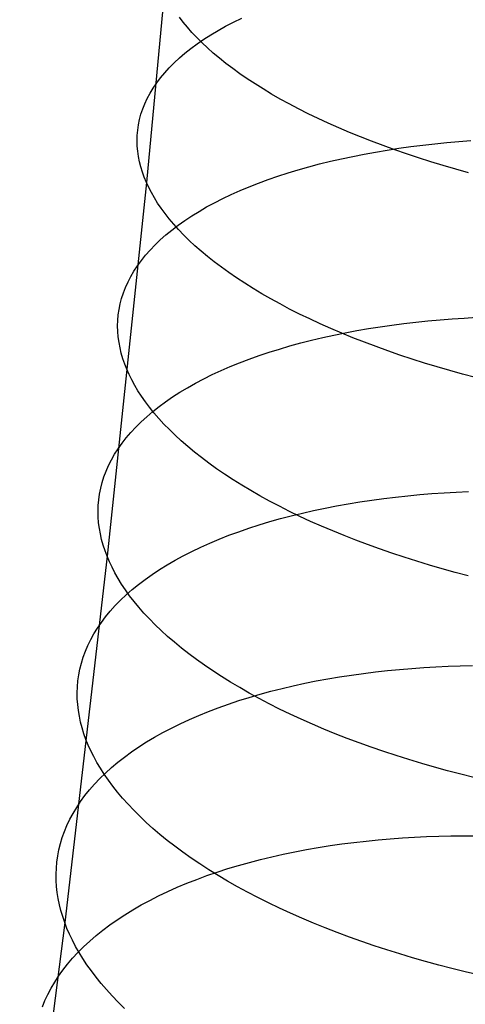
# Model space of a CAD drawing. Extents: x -37 to 483, y -973 to -253.
# Tile 103 of 197: x 400 to 411, y -882 to -859. Entities that reach past the tile are written whole.
import ezdxf

# ---------------------------------------------------------------- set-up
doc = ezdxf.new("R2010")
doc.units = 0
doc.layers.add('PREDEFINITO', color=7, linetype='CONTINUOUS')

msp = doc.modelspace()

# ---------------------------------------------------------------- linework, layer by layer
at = {"layer": 'PREDEFINITO'}
for p, q in [((403.951, -853.703, 82.488), (403.107, -862.605, 85.301)), ((403.971, -858.855, 82.456), (403.88, -858.736, 82.697)), ((405.147, -858.855, 93.563), (405.339, -858.761, 93.801)), ((404.069, -858.974, 82.216), (403.971, -858.855, 82.456)), ((404.175, -859.094, 81.976), (404.069, -858.974, 82.216)), ((404.784, -859.051, 93.077), (404.962, -858.952, 93.322)), ((404.962, -858.952, 93.322), (405.147, -858.855, 93.563)), ((404.289, -859.214, 81.736), (404.175, -859.094, 81.976)), ((404.41, -859.335, 81.498), (404.289, -859.214, 81.736)), ((404.451, -859.256, 92.577), (404.614, -859.153, 92.828)), ((404.614, -859.153, 92.828), (404.784, -859.051, 93.077)), ((404.011, -859.581, 91.805), (404.15, -859.471, 92.065)), ((404.15, -859.471, 92.065), (404.297, -859.363, 92.322)), ((404.297, -859.363, 92.322), (404.451, -859.256, 92.577)), ((404.538, -859.456, 81.26), (404.41, -859.335, 81.498)), ((404.674, -859.577, 81.024), (404.538, -859.456, 81.26)), ((403.757, -859.807, 91.28), (403.88, -859.693, 91.543)), ((403.88, -859.693, 91.543), (404.011, -859.581, 91.805)), ((404.818, -859.699, 80.79), (404.674, -859.577, 81.024)), ((404.97, -859.82, 80.557), (404.818, -859.699, 80.79)), ((403.536, -860.039, 90.748), (403.642, -859.922, 91.014)), ((403.642, -859.922, 91.014), (403.757, -859.807, 91.28)), ((405.129, -859.94, 80.327), (404.97, -859.82, 80.557)), ((403.348, -860.276, 90.212), (403.438, -860.157, 90.481)), ((403.438, -860.157, 90.481), (403.536, -860.039, 90.748)), ((405.296, -860.061, 80.099), (405.129, -859.94, 80.327)), ((405.47, -860.181, 79.873), (405.296, -860.061, 80.099)), ((403.193, -860.518, 89.675), (403.266, -860.396, 89.944)), ((403.266, -860.396, 89.944), (403.348, -860.276, 90.212)), ((405.652, -860.3, 79.651), (405.47, -860.181, 79.873)), ((405.842, -860.419, 79.432), (405.652, -860.3, 79.651)), ((403.127, -860.64, 89.406), (403.193, -860.518, 89.675)), ((406.038, -860.537, 79.216), (405.842, -860.419, 79.432)), ((406.242, -860.654, 79.003), (406.038, -860.537, 79.216)), ((403.021, -860.886, 88.87), (403.07, -860.763, 89.138)), ((403.07, -860.763, 89.138), (403.127, -860.64, 89.406)), ((406.454, -860.77, 78.795), (406.242, -860.654, 79.003)), ((406.672, -860.884, 78.591), (406.454, -860.77, 78.795)), ((402.946, -861.134, 88.337), (402.98, -861.01, 88.603)), ((402.98, -861.01, 88.603), (403.021, -860.886, 88.87)), ((406.897, -860.998, 78.391), (406.672, -860.884, 78.591)), ((407.129, -861.109, 78.196), (406.897, -860.998, 78.391)), ((402.903, -861.382, 87.809), (402.921, -861.258, 88.072)), ((402.921, -861.258, 88.072), (402.946, -861.134, 88.337)), ((407.367, -861.22, 78.006), (407.129, -861.109, 78.196)), ((407.612, -861.328, 77.82), (407.367, -861.22, 78.006)), ((402.889, -861.631, 87.288), (402.892, -861.507, 87.547)), ((402.892, -861.507, 87.547), (402.903, -861.382, 87.809)), ((407.862, -861.435, 77.641), (407.612, -861.328, 77.82)), ((408.119, -861.54, 77.466), (407.862, -861.435, 77.641)), ((408.381, -861.642, 77.298), (408.119, -861.54, 77.466)), ((402.893, -861.755, 87.03), (402.889, -861.631, 87.288)), ((402.904, -861.878, 86.775), (402.893, -861.755, 87.03)), ((408.649, -861.743, 77.135), (408.381, -861.642, 77.298)), ((408.922, -861.841, 76.978), (408.649, -861.743, 77.135)), ((409.022, -861.807, 98.521), (409.299, -861.769, 98.657)), ((409.299, -861.769, 98.657), (409.577, -861.734, 98.787)), ((409.577, -861.734, 98.787), (409.858, -861.702, 98.91)), ((409.858, -861.702, 98.91), (410.14, -861.674, 99.027)), ((410.14, -861.674, 99.027), (410.422, -861.649, 99.138)), ((410.422, -861.649, 99.138), (410.706, -861.627, 99.242)), ((402.921, -862.001, 86.522), (402.904, -861.878, 86.775)), ((402.946, -862.123, 86.272), (402.921, -862.001, 86.522)), ((407.676, -862.052, 97.745), (407.939, -861.996, 97.913)), ((407.939, -861.996, 97.913), (408.205, -861.944, 98.074)), ((408.205, -861.944, 98.074), (408.475, -861.895, 98.23)), ((408.475, -861.895, 98.23), (408.747, -861.849, 98.379)), ((408.747, -861.849, 98.379), (409.022, -861.807, 98.521)), ((409.2, -861.937, 76.828), (408.922, -861.841, 76.978)), ((409.482, -862.03, 76.684), (409.2, -861.937, 76.828)), ((402.977, -862.245, 86.025), (402.946, -862.123, 86.272)), ((406.665, -862.309, 97.014), (406.911, -862.24, 97.206)), ((406.911, -862.24, 97.206), (407.162, -862.174, 97.391)), ((407.162, -862.174, 97.391), (407.417, -862.111, 97.571)), ((407.417, -862.111, 97.571), (407.676, -862.052, 97.745)), ((409.769, -862.121, 76.546), (409.482, -862.03, 76.684)), ((410.059, -862.209, 76.415), (409.769, -862.121, 76.546)), ((410.354, -862.295, 76.291), (410.059, -862.209, 76.415)), ((403.014, -862.366, 85.78), (402.977, -862.245, 86.025)), ((403.057, -862.486, 85.539), (403.014, -862.366, 85.78)), ((405.958, -862.538, 96.406), (406.188, -862.459, 96.614)), ((406.188, -862.459, 96.614), (406.424, -862.382, 96.817)), ((406.424, -862.382, 96.817), (406.665, -862.309, 97.014)), ((410.651, -862.378, 76.174), (410.354, -862.295, 76.291)), ((403.107, -862.605, 85.301), (402.186, -871.356, 88.392)), ((403.107, -862.605, 85.301), (403.057, -862.486, 85.539)), ((403.162, -862.724, 85.064), (403.107, -862.605, 85.301)), ((405.514, -862.707, 95.975), (405.733, -862.621, 96.193)), ((405.733, -862.621, 96.193), (405.958, -862.538, 96.406)), ((403.224, -862.845, 84.827), (403.162, -862.724, 85.064)), ((403.294, -862.966, 84.588), (403.224, -862.845, 84.827)), ((404.896, -862.983, 95.292), (405.095, -862.888, 95.524)), ((405.095, -862.888, 95.524), (405.301, -862.796, 95.752)), ((405.301, -862.796, 95.752), (405.514, -862.707, 95.975)), ((403.37, -863.088, 84.35), (403.294, -862.966, 84.588)), ((403.453, -863.212, 84.111), (403.37, -863.088, 84.35)), ((404.518, -863.181, 94.816), (404.704, -863.081, 95.056)), ((404.704, -863.081, 95.056), (404.896, -862.983, 95.292)), ((403.544, -863.335, 83.872), (403.453, -863.212, 84.111)), ((403.642, -863.46, 83.633), (403.544, -863.335, 83.872)), ((404.006, -863.498, 94.075), (404.169, -863.39, 94.325)), ((404.169, -863.39, 94.325), (404.34, -863.284, 94.572)), ((404.34, -863.284, 94.572), (404.518, -863.181, 94.816)), ((403.747, -863.585, 83.394), (403.642, -863.46, 83.633)), ((403.704, -863.721, 93.566), (403.851, -863.608, 93.822)), ((403.86, -863.711, 83.157), (403.747, -863.585, 83.394)), ((403.851, -863.608, 93.822), (404.006, -863.498, 94.075)), ((403.433, -863.952, 93.048), (403.564, -863.835, 93.308)), ((403.564, -863.835, 93.308), (403.704, -863.721, 93.566)), ((403.981, -863.837, 82.92), (403.86, -863.711, 83.157)), ((404.109, -863.963, 82.684), (403.981, -863.837, 82.92)), ((403.195, -864.19, 92.522), (403.31, -864.07, 92.786)), ((403.31, -864.07, 92.786), (403.433, -863.952, 93.048)), ((404.245, -864.089, 82.45), (404.109, -863.963, 82.684)), ((402.989, -864.434, 91.992), (403.088, -864.311, 92.257)), ((403.088, -864.311, 92.257), (403.195, -864.19, 92.522)), ((404.388, -864.215, 82.217), (404.245, -864.089, 82.45)), ((404.539, -864.342, 81.986), (404.388, -864.215, 82.217)), ((402.899, -864.558, 91.725), (402.989, -864.434, 91.992)), ((404.698, -864.468, 81.757), (404.539, -864.342, 81.986)), ((404.864, -864.593, 81.531), (404.698, -864.468, 81.757)), ((402.743, -864.809, 91.191), (402.817, -864.683, 91.458)), ((402.817, -864.683, 91.458), (402.899, -864.558, 91.725)), ((405.038, -864.718, 81.307), (404.864, -864.593, 81.531)), ((405.22, -864.843, 81.086), (405.038, -864.718, 81.307)), ((402.619, -865.064, 90.657), (402.677, -864.936, 90.924)), ((402.677, -864.936, 90.924), (402.743, -864.809, 91.191)), ((405.409, -864.967, 80.868), (405.22, -864.843, 81.086)), ((405.605, -865.09, 80.654), (405.409, -864.967, 80.868)), ((402.528, -865.321, 90.126), (402.57, -865.192, 90.391)), ((402.57, -865.192, 90.391), (402.619, -865.064, 90.657)), ((405.809, -865.212, 80.443), (405.605, -865.09, 80.654)), ((406.019, -865.333, 80.237), (405.809, -865.212, 80.443)), ((402.468, -865.579, 89.598), (402.494, -865.45, 89.861)), ((402.494, -865.45, 89.861), (402.528, -865.321, 90.126)), ((406.237, -865.452, 80.034), (406.019, -865.333, 80.237)), ((406.462, -865.57, 79.836), (406.237, -865.452, 80.034)), ((402.449, -865.709, 89.337), (402.468, -865.579, 89.598)), ((406.693, -865.687, 79.642), (406.462, -865.57, 79.836)), ((406.931, -865.802, 79.453), (406.693, -865.687, 79.642)), ((402.434, -865.967, 88.819), (402.438, -865.838, 89.077)), ((402.438, -865.838, 89.077), (402.449, -865.709, 89.337)), ((407.175, -865.915, 79.27), (406.931, -865.802, 79.453)), ((407.426, -866.026, 79.091), (407.175, -865.915, 79.27)), ((408.858, -865.945, 100.132), (409.137, -865.909, 100.262)), ((409.137, -865.909, 100.262), (409.418, -865.876, 100.385)), ((409.418, -865.876, 100.385), (409.7, -865.847, 100.501)), ((409.7, -865.847, 100.501), (409.983, -865.821, 100.611)), ((409.983, -865.821, 100.611), (410.266, -865.799, 100.715)), ((410.266, -865.799, 100.715), (410.551, -865.78, 100.813)), ((410.551, -865.78, 100.813), (410.835, -865.764, 100.904)), ((402.438, -866.096, 88.564), (402.434, -865.967, 88.819)), ((402.448, -866.224, 88.31), (402.438, -866.096, 88.564)), ((407.682, -866.135, 78.918), (407.426, -866.026, 79.091)), ((407.498, -866.181, 99.391), (407.764, -866.126, 99.552)), ((407.944, -866.242, 78.751), (407.682, -866.135, 78.918)), ((407.764, -866.126, 99.552), (408.034, -866.076, 99.706)), ((408.034, -866.076, 99.706), (408.306, -866.029, 99.855)), ((408.306, -866.029, 99.855), (408.581, -865.985, 99.997)), ((408.581, -865.985, 99.997), (408.858, -865.945, 100.132)), ((402.466, -866.352, 88.059), (402.448, -866.224, 88.31)), ((402.49, -866.479, 87.811), (402.466, -866.352, 88.059)), ((406.469, -866.434, 98.687), (406.72, -866.365, 98.872)), ((406.72, -866.365, 98.872), (406.975, -866.3, 99.051)), ((406.975, -866.3, 99.051), (407.235, -866.238, 99.224)), ((407.235, -866.238, 99.224), (407.498, -866.181, 99.391)), ((408.211, -866.347, 78.59), (407.944, -866.242, 78.751)), ((408.484, -866.45, 78.435), (408.211, -866.347, 78.59)), ((402.52, -866.606, 87.565), (402.49, -866.479, 87.811)), ((402.557, -866.732, 87.323), (402.52, -866.606, 87.565)), ((405.745, -866.661, 98.098), (405.981, -866.582, 98.3)), ((405.981, -866.582, 98.3), (406.222, -866.506, 98.496)), ((406.222, -866.506, 98.496), (406.469, -866.434, 98.687)), ((408.761, -866.55, 78.285), (408.484, -866.45, 78.435)), ((409.043, -866.647, 78.143), (408.761, -866.55, 78.285)), ((402.6, -866.857, 87.083), (402.557, -866.732, 87.323)), ((405.069, -866.919, 97.462), (405.289, -866.829, 97.679)), ((405.289, -866.829, 97.679), (405.514, -866.743, 97.891)), ((405.514, -866.743, 97.891), (405.745, -866.661, 98.098)), ((409.329, -866.742, 78.006), (409.043, -866.647, 78.143)), ((409.62, -866.834, 77.877), (409.329, -866.742, 78.006)), ((409.914, -866.923, 77.754), (409.62, -866.834, 77.877)), ((402.648, -866.981, 86.847), (402.6, -866.857, 87.083)), ((402.703, -867.105, 86.612), (402.648, -866.981, 86.847)), ((404.65, -867.106, 97.013), (404.856, -867.011, 97.24)), ((404.856, -867.011, 97.24), (405.069, -866.919, 97.462)), ((410.211, -867.01, 77.638), (409.914, -866.923, 77.754)), ((410.512, -867.093, 77.528), (410.211, -867.01, 77.638)), ((402.765, -867.23, 86.376), (402.703, -867.105, 86.612)), ((402.834, -867.356, 86.139), (402.765, -867.23, 86.376)), ((404.071, -867.411, 96.309), (404.257, -867.307, 96.548)), ((404.257, -867.307, 96.548), (404.45, -867.205, 96.783)), ((404.45, -867.205, 96.783), (404.65, -867.106, 97.013)), ((410.815, -867.173, 77.426), (410.512, -867.093, 77.528)), ((402.91, -867.483, 85.902), (402.834, -867.356, 86.139)), ((402.993, -867.611, 85.665), (402.91, -867.483, 85.902)), ((403.722, -867.628, 95.821), (403.893, -867.518, 96.067)), ((403.893, -867.518, 96.067), (404.071, -867.411, 96.309)), ((403.083, -867.74, 85.428), (402.993, -867.611, 85.665)), ((403.18, -867.87, 85.191), (403.083, -867.74, 85.428)), ((403.403, -867.854, 95.321), (403.558, -867.74, 95.573)), ((403.558, -867.74, 95.573), (403.722, -867.628, 95.821)), ((403.115, -868.09, 94.81), (403.255, -867.971, 95.067)), ((403.285, -868, 84.954), (403.18, -867.87, 85.191)), ((403.255, -867.971, 95.067), (403.403, -867.854, 95.321)), ((403.397, -868.131, 84.718), (403.285, -868, 84.954)), ((402.859, -868.334, 94.291), (402.983, -868.211, 94.552)), ((402.983, -868.211, 94.552), (403.115, -868.09, 94.81)), ((403.517, -868.262, 84.483), (403.397, -868.131, 84.718)), ((402.636, -868.584, 93.766), (402.744, -868.458, 94.029)), ((402.744, -868.458, 94.029), (402.859, -868.334, 94.291)), ((403.645, -868.393, 84.249), (403.517, -868.262, 84.483)), ((403.78, -868.524, 84.016), (403.645, -868.393, 84.249)), ((402.537, -868.712, 93.502), (402.636, -868.584, 93.766)), ((403.923, -868.656, 83.786), (403.78, -868.524, 84.016)), ((404.074, -868.787, 83.556), (403.923, -868.656, 83.786)), ((402.364, -868.97, 92.972), (402.446, -868.84, 93.237)), ((402.446, -868.84, 93.237), (402.537, -868.712, 93.502)), ((404.232, -868.918, 83.329), (404.074, -868.787, 83.556)), ((404.398, -869.049, 83.105), (404.232, -868.918, 83.329)), ((402.223, -869.233, 92.441), (402.289, -869.101, 92.706)), ((402.289, -869.101, 92.706), (402.364, -868.97, 92.972)), ((404.571, -869.179, 82.883), (404.398, -869.049, 83.105)), ((402.114, -869.499, 91.912), (402.165, -869.366, 92.176)), ((402.165, -869.366, 92.176), (402.223, -869.233, 92.441)), ((404.752, -869.309, 82.664), (404.571, -869.179, 82.883)), ((404.94, -869.438, 82.448), (404.752, -869.309, 82.664)), ((402.072, -869.633, 91.648), (402.114, -869.499, 91.912)), ((405.136, -869.565, 82.235), (404.94, -869.438, 82.448)), ((405.339, -869.692, 82.026), (405.136, -869.565, 82.235)), ((402.011, -869.901, 91.124), (402.038, -869.767, 91.386)), ((402.038, -869.767, 91.386), (402.072, -869.633, 91.648)), ((405.549, -869.818, 81.821), (405.339, -869.692, 82.026)), ((405.767, -869.942, 81.62), (405.549, -869.818, 81.821)), ((410.361, -869.854, 102.502), (410.646, -869.841, 102.587)), ((401.98, -870.17, 90.607), (401.992, -870.035, 90.865)), ((401.992, -870.035, 90.865), (402.011, -869.901, 91.124)), ((405.991, -870.065, 81.424), (405.767, -869.942, 81.62)), ((406.222, -870.187, 81.232), (405.991, -870.065, 81.424)), ((408.107, -870.082, 101.597), (408.384, -870.041, 101.732)), ((408.384, -870.041, 101.732), (408.664, -870.004, 101.861)), ((408.664, -870.004, 101.861), (408.944, -869.97, 101.984)), ((408.944, -869.97, 101.984), (409.226, -869.94, 102.1)), ((409.226, -869.94, 102.1), (409.509, -869.913, 102.21)), ((409.509, -869.913, 102.21), (409.793, -869.89, 102.313)), ((409.793, -869.89, 102.313), (410.077, -869.87, 102.411)), ((410.077, -869.87, 102.411), (410.361, -869.854, 102.502)), ((401.976, -870.304, 90.35), (401.98, -870.17, 90.607)), ((401.979, -870.437, 90.096), (401.976, -870.304, 90.35)), ((406.459, -870.306, 81.045), (406.222, -870.187, 81.232)), ((406.703, -870.424, 80.863), (406.459, -870.306, 81.045)), ((406.76, -870.345, 100.828), (407.023, -870.285, 100.994)), ((407.023, -870.285, 100.994), (407.29, -870.228, 101.154)), ((407.29, -870.228, 101.154), (407.56, -870.176, 101.308)), ((407.56, -870.176, 101.308), (407.832, -870.127, 101.456)), ((407.832, -870.127, 101.456), (408.107, -870.082, 101.597)), ((401.989, -870.571, 89.845), (401.979, -870.437, 90.096)), ((405.994, -870.547, 100.293), (406.245, -870.476, 100.477)), ((406.245, -870.476, 100.477), (406.5, -870.408, 100.655)), ((406.5, -870.408, 100.655), (406.76, -870.345, 100.828)), ((406.953, -870.54, 80.686), (406.703, -870.424, 80.863)), ((407.209, -870.653, 80.515), (406.953, -870.54, 80.686)), ((402.006, -870.704, 89.596), (401.989, -870.571, 89.845)), ((402.029, -870.836, 89.349), (402.006, -870.704, 89.596)), ((405.269, -870.782, 99.708), (405.505, -870.7, 99.908)), ((405.505, -870.7, 99.908), (405.747, -870.621, 100.104)), ((405.747, -870.621, 100.104), (405.994, -870.547, 100.293)), ((407.47, -870.765, 80.349), (407.209, -870.653, 80.515)), ((407.737, -870.874, 80.189), (407.47, -870.765, 80.349)), ((402.059, -870.967, 89.105), (402.029, -870.836, 89.349)), ((402.095, -871.098, 88.864), (402.059, -870.967, 89.105)), ((404.593, -871.048, 99.075), (404.812, -870.956, 99.291)), ((404.812, -870.956, 99.291), (405.037, -870.867, 99.502)), ((405.037, -870.867, 99.502), (405.269, -870.782, 99.708)), ((408.009, -870.981, 80.035), (407.737, -870.874, 80.189)), ((408.286, -871.085, 79.888), (408.009, -870.981, 80.035)), ((402.138, -871.228, 88.626), (402.095, -871.098, 88.864)), ((402.186, -871.356, 88.392), (402.138, -871.228, 88.626)), ((404.172, -871.243, 98.629), (404.379, -871.144, 98.854)), ((404.379, -871.144, 98.854), (404.593, -871.048, 99.075)), ((408.567, -871.186, 79.746), (408.286, -871.085, 79.888)), ((408.853, -871.285, 79.611), (408.567, -871.186, 79.746)), ((402.186, -871.356, 88.392), (401.195, -879.93, 91.74)), ((402.241, -871.485, 88.158), (402.186, -871.356, 88.392)), ((403.593, -871.558, 97.929), (403.779, -871.45, 98.167)), ((403.779, -871.45, 98.167), (403.972, -871.345, 98.4)), ((403.972, -871.345, 98.4), (404.172, -871.243, 98.629)), ((409.143, -871.381, 79.483), (408.853, -871.285, 79.611)), ((409.437, -871.473, 79.361), (409.143, -871.381, 79.483)), ((402.302, -871.615, 87.924), (402.241, -871.485, 88.158)), ((402.37, -871.746, 87.689), (402.302, -871.615, 87.924)), ((403.242, -871.782, 97.444), (403.414, -871.669, 97.689)), ((403.414, -871.669, 97.689), (403.593, -871.558, 97.929)), ((409.734, -871.563, 79.246), (409.437, -871.473, 79.361)), ((410.034, -871.65, 79.138), (409.734, -871.563, 79.246)), ((410.337, -871.734, 79.037), (410.034, -871.65, 79.138)), ((402.445, -871.878, 87.454), (402.37, -871.746, 87.689)), ((402.528, -872.011, 87.218), (402.445, -871.878, 87.454)), ((402.922, -872.017, 96.947), (403.079, -871.898, 97.197)), ((403.079, -871.898, 97.197), (403.242, -871.782, 97.444)), ((410.642, -871.814, 78.943), (410.337, -871.734, 79.037)), ((402.617, -872.145, 86.983), (402.528, -872.011, 87.218)), ((402.714, -872.28, 86.748), (402.617, -872.145, 86.983)), ((402.634, -872.261, 96.44), (402.774, -872.138, 96.694)), ((402.774, -872.138, 96.694), (402.922, -872.017, 96.947)), ((402.501, -872.386, 96.183), (402.634, -872.261, 96.44)), ((402.819, -872.415, 86.513), (402.714, -872.28, 86.748)), ((402.261, -872.642, 95.664), (402.377, -872.513, 95.924)), ((402.377, -872.513, 95.924), (402.501, -872.386, 96.183)), ((402.931, -872.551, 86.279), (402.819, -872.415, 86.513)), ((403.05, -872.687, 86.045), (402.931, -872.551, 86.279)), ((402.054, -872.904, 95.14), (402.153, -872.772, 95.402)), ((402.153, -872.772, 95.402), (402.261, -872.642, 95.664)), ((403.177, -872.823, 85.813), (403.05, -872.687, 86.045)), ((403.312, -872.96, 85.583), (403.177, -872.823, 85.813)), ((401.879, -873.172, 94.613), (401.962, -873.038, 94.877)), ((401.962, -873.038, 94.877), (402.054, -872.904, 95.14)), ((403.454, -873.096, 85.353), (403.312, -872.96, 85.583)), ((401.804, -873.308, 94.35), (401.879, -873.172, 94.613)), ((403.604, -873.233, 85.126), (403.454, -873.096, 85.353)), ((403.762, -873.369, 84.901), (403.604, -873.233, 85.126)), ((401.679, -873.582, 93.823), (401.737, -873.445, 94.086)), ((401.737, -873.445, 94.086), (401.804, -873.308, 94.35)), ((403.927, -873.505, 84.678), (403.762, -873.369, 84.901)), ((404.1, -873.64, 84.458), (403.927, -873.505, 84.678)), ((401.585, -873.858, 93.299), (401.628, -873.72, 93.56)), ((401.628, -873.72, 93.56), (401.679, -873.582, 93.823)), ((404.28, -873.775, 84.241), (404.1, -873.64, 84.458)), ((401.523, -874.136, 92.779), (401.55, -873.997, 93.038)), ((401.55, -873.997, 93.038), (401.585, -873.858, 93.299)), ((404.468, -873.908, 84.026), (404.28, -873.775, 84.241)), ((404.664, -874.041, 83.816), (404.468, -873.908, 84.026)), ((409.035, -874.005, 103.808), (409.319, -873.981, 103.912)), ((409.319, -873.981, 103.912), (409.603, -873.961, 104.009)), ((409.603, -873.961, 104.009), (409.888, -873.944, 104.1)), ((409.888, -873.944, 104.1), (410.172, -873.931, 104.185)), ((410.172, -873.931, 104.185), (410.456, -873.921, 104.264)), ((410.456, -873.921, 104.264), (410.74, -873.914, 104.337)), ((401.503, -874.275, 92.521), (401.523, -874.136, 92.779)), ((404.866, -874.173, 83.608), (404.664, -874.041, 83.816)), ((405.076, -874.304, 83.405), (404.866, -874.173, 83.608)), ((407.084, -874.277, 102.91), (407.357, -874.226, 103.057)), ((407.357, -874.226, 103.057), (407.632, -874.18, 103.198)), ((407.632, -874.18, 103.198), (407.91, -874.138, 103.332)), ((407.91, -874.138, 103.332), (408.189, -874.099, 103.461)), ((408.189, -874.099, 103.461), (408.47, -874.064, 103.583)), ((408.47, -874.064, 103.583), (408.752, -874.033, 103.699)), ((408.752, -874.033, 103.699), (409.035, -874.005, 103.808)), ((401.487, -874.553, 92.01), (401.491, -874.414, 92.265)), ((401.491, -874.414, 92.265), (401.503, -874.275, 92.521)), ((405.293, -874.433, 83.206), (405.076, -874.304, 83.405)), ((405.517, -874.561, 83.011), (405.293, -874.433, 83.206)), ((406.024, -874.517, 102.26), (406.284, -874.451, 102.431)), ((406.284, -874.451, 102.431), (406.547, -874.389, 102.597)), ((406.547, -874.389, 102.597), (406.814, -874.331, 102.756)), ((406.814, -874.331, 102.756), (407.084, -874.277, 102.91)), ((401.489, -874.691, 91.758), (401.487, -874.553, 92.01)), ((405.27, -874.737, 101.711), (405.517, -874.66, 101.9)), ((405.747, -874.687, 82.821), (405.517, -874.561, 83.011)), ((405.517, -874.66, 101.9), (405.768, -874.586, 102.083)), ((405.984, -874.811, 82.635), (405.747, -874.687, 82.821)), ((405.768, -874.586, 102.083), (406.024, -874.517, 102.26)), ((401.498, -874.829, 91.508), (401.489, -874.691, 91.758)), ((401.515, -874.967, 91.261), (401.498, -874.829, 91.508)), ((404.559, -874.991, 101.112), (404.791, -874.903, 101.317)), ((404.791, -874.903, 101.317), (405.028, -874.818, 101.517)), ((405.028, -874.818, 101.517), (405.27, -874.737, 101.711)), ((406.227, -874.933, 82.455), (405.984, -874.811, 82.635)), ((401.538, -875.104, 91.016), (401.515, -874.967, 91.261)), ((401.567, -875.24, 90.774), (401.538, -875.104, 91.016)), ((404.113, -875.178, 100.688), (404.333, -875.083, 100.903)), ((404.333, -875.083, 100.903), (404.559, -874.991, 101.112)), ((406.477, -875.054, 82.28), (406.227, -874.933, 82.455)), ((406.732, -875.172, 82.11), (406.477, -875.054, 82.28)), ((401.603, -875.375, 90.535), (401.567, -875.24, 90.774)), ((401.645, -875.51, 90.299), (401.603, -875.375, 90.535)), ((403.492, -875.485, 100.017), (403.692, -875.379, 100.245)), ((403.692, -875.379, 100.245), (403.9, -875.277, 100.469)), ((403.9, -875.277, 100.469), (404.113, -875.178, 100.688)), ((406.993, -875.288, 81.946), (406.732, -875.172, 82.11)), ((407.259, -875.401, 81.788), (406.993, -875.288, 81.946)), ((401.692, -875.643, 90.066), (401.645, -875.51, 90.299)), ((403.112, -875.705, 99.549), (403.298, -875.593, 99.785)), ((403.298, -875.593, 99.785), (403.492, -875.485, 100.017)), ((407.531, -875.512, 81.635), (407.259, -875.401, 81.788)), ((407.808, -875.62, 81.489), (407.531, -875.512, 81.635)), ((401.746, -875.776, 89.835), (401.692, -875.643, 90.066)), ((401.807, -875.911, 89.602), (401.746, -875.776, 89.835)), ((402.76, -875.937, 99.067), (402.932, -875.82, 99.309)), ((402.932, -875.82, 99.309), (403.112, -875.705, 99.549)), ((408.089, -875.725, 81.349), (407.808, -875.62, 81.489)), ((408.374, -875.828, 81.216), (408.089, -875.725, 81.349)), ((408.664, -875.927, 81.089), (408.374, -875.828, 81.216)), ((401.875, -876.047, 89.369), (401.807, -875.911, 89.602)), ((401.949, -876.183, 89.136), (401.875, -876.047, 89.369)), ((402.439, -876.18, 98.573), (402.596, -876.057, 98.821)), ((402.596, -876.057, 98.821), (402.76, -875.937, 99.067)), ((408.957, -876.024, 80.968), (408.664, -875.927, 81.089)), ((409.254, -876.117, 80.855), (408.957, -876.024, 80.968)), ((402.031, -876.321, 88.902), (401.949, -876.183, 89.136)), ((402.29, -876.305, 98.322), (402.439, -876.18, 98.573)), ((409.554, -876.207, 80.748), (409.254, -876.117, 80.855)), ((409.856, -876.294, 80.648), (409.554, -876.207, 80.748)), ((410.161, -876.378, 80.555), (409.856, -876.294, 80.648)), ((402.017, -876.561, 97.813), (402.15, -876.432, 98.068)), ((402.12, -876.46, 88.669), (402.031, -876.321, 88.902)), ((402.217, -876.599, 88.435), (402.12, -876.46, 88.669)), ((402.15, -876.432, 98.068), (402.29, -876.305, 98.322)), ((410.468, -876.458, 80.468), (410.161, -876.378, 80.555)), ((410.777, -876.534, 80.389), (410.468, -876.458, 80.468)), ((401.775, -876.826, 97.297), (401.892, -876.693, 97.556)), ((401.892, -876.693, 97.556), (402.017, -876.561, 97.813)), ((402.321, -876.739, 88.202), (402.217, -876.599, 88.435)), ((402.432, -876.88, 87.97), (402.321, -876.739, 88.202)), ((401.567, -877.097, 96.777), (401.667, -876.961, 97.038)), ((401.667, -876.961, 97.038), (401.775, -876.826, 97.297)), ((402.551, -877.021, 87.739), (402.432, -876.88, 87.97)), ((401.475, -877.235, 96.516), (401.567, -877.097, 96.777)), ((402.677, -877.162, 87.508), (402.551, -877.021, 87.739)), ((402.811, -877.303, 87.279), (402.677, -877.162, 87.508)), ((401.316, -877.515, 95.992), (401.391, -877.375, 96.254)), ((401.391, -877.375, 96.254), (401.475, -877.235, 96.516)), ((402.953, -877.445, 87.052), (402.811, -877.303, 87.279)), ((403.103, -877.586, 86.827), (402.953, -877.445, 87.052)), ((401.189, -877.798, 95.469), (401.248, -877.656, 95.731)), ((401.248, -877.656, 95.731), (401.316, -877.515, 95.992)), ((403.26, -877.727, 86.604), (403.103, -877.586, 86.827)), ((401.138, -877.941, 95.209), (401.189, -877.798, 95.469)), ((403.424, -877.868, 86.383), (403.26, -877.727, 86.604)), ((403.597, -878.008, 86.164), (403.424, -877.868, 86.383)), ((409.67, -877.919, 105.893), (409.954, -877.908, 105.972)), ((409.954, -877.908, 105.972), (410.238, -877.902, 106.045)), ((410.238, -877.902, 106.045), (410.52, -877.898, 106.112)), ((410.52, -877.898, 106.112), (410.802, -877.898, 106.173)), ((401.059, -878.227, 94.69), (401.095, -878.084, 94.949)), ((401.095, -878.084, 94.949), (401.138, -877.941, 95.209)), ((403.777, -878.147, 85.949), (403.597, -878.008, 86.164)), ((403.964, -878.286, 85.737), (403.777, -878.147, 85.949)), ((407.13, -878.175, 104.909), (407.407, -878.131, 105.043)), ((407.407, -878.131, 105.043), (407.687, -878.092, 105.171)), ((407.687, -878.092, 105.171), (407.968, -878.056, 105.293)), ((407.968, -878.056, 105.293), (408.25, -878.023, 105.408)), ((408.25, -878.023, 105.408), (408.533, -877.995, 105.518)), ((408.533, -877.995, 105.518), (408.817, -877.97, 105.621)), ((408.817, -877.97, 105.621), (409.101, -877.95, 105.717)), ((409.101, -877.95, 105.717), (409.386, -877.932, 105.808)), ((409.386, -877.932, 105.808), (409.67, -877.919, 105.893)), ((401.011, -878.515, 94.176), (401.031, -878.371, 94.432)), ((401.031, -878.371, 94.432), (401.059, -878.227, 94.69)), ((404.159, -878.424, 85.528), (403.964, -878.286, 85.737)), ((406.044, -878.391, 104.312), (406.311, -878.331, 104.47)), ((406.311, -878.331, 104.47), (406.581, -878.275, 104.623)), ((406.581, -878.275, 104.623), (406.854, -878.223, 104.769)), ((406.854, -878.223, 104.769), (407.13, -878.175, 104.909)), ((400.999, -878.659, 93.922), (401.011, -878.515, 94.176)), ((404.361, -878.56, 85.322), (404.159, -878.424, 85.528)), ((404.57, -878.695, 85.121), (404.361, -878.56, 85.322)), ((405.012, -878.67, 103.618), (405.264, -878.594, 103.8)), ((405.264, -878.594, 103.8), (405.52, -878.522, 103.976)), ((405.52, -878.522, 103.976), (405.78, -878.454, 104.147)), ((405.78, -878.454, 104.147), (406.044, -878.391, 104.312)), ((400.993, -878.802, 93.67), (400.999, -878.659, 93.922)), ((400.995, -878.945, 93.419), (400.993, -878.802, 93.67)), ((404.285, -878.92, 103.039), (404.523, -878.833, 103.237)), ((404.523, -878.833, 103.237), (404.765, -878.749, 103.43)), ((404.786, -878.829, 84.923), (404.57, -878.695, 85.121)), ((404.765, -878.749, 103.43), (405.012, -878.67, 103.618)), ((405.009, -878.961, 84.73), (404.786, -878.829, 84.923)), ((401.004, -879.088, 93.171), (400.995, -878.945, 93.419)), ((403.827, -879.106, 102.627), (404.054, -879.011, 102.835)), ((404.054, -879.011, 102.835), (404.285, -878.92, 103.039)), ((405.239, -879.092, 84.542), (405.009, -878.961, 84.73)), ((401.02, -879.23, 92.926), (401.004, -879.088, 93.171)), ((401.042, -879.372, 92.683), (401.02, -879.23, 92.926)), ((403.393, -879.306, 102.195), (403.607, -879.204, 102.413)), ((403.607, -879.204, 102.413), (403.827, -879.106, 102.627)), ((405.476, -879.221, 84.358), (405.239, -879.092, 84.542)), ((405.718, -879.347, 84.18), (405.476, -879.221, 84.358)), ((401.071, -879.513, 92.443), (401.042, -879.372, 92.683)), ((401.106, -879.653, 92.205), (401.071, -879.513, 92.443)), ((402.79, -879.632, 101.516), (402.984, -879.52, 101.746)), ((402.984, -879.52, 101.746), (403.185, -879.412, 101.973)), ((403.185, -879.412, 101.973), (403.393, -879.306, 102.195)), ((405.967, -879.472, 84.006), (405.718, -879.347, 84.18)), ((406.222, -879.594, 83.838), (405.967, -879.472, 84.006)), ((401.147, -879.792, 91.971), (401.106, -879.653, 92.205)), ((402.424, -879.866, 101.044), (402.603, -879.748, 101.281)), ((402.603, -879.748, 101.281), (402.79, -879.632, 101.516)), ((406.483, -879.714, 83.675), (406.222, -879.594, 83.838)), ((406.749, -879.832, 83.519), (406.483, -879.714, 83.675)), ((401.195, -879.93, 91.74), (400.14, -888.283, 95.318)), ((401.195, -879.93, 91.74), (401.147, -879.792, 91.971)), ((401.248, -880.068, 91.51), (401.195, -879.93, 91.74)), ((402.086, -880.11, 100.558), (402.251, -879.987, 100.803)), ((402.251, -879.987, 100.803), (402.424, -879.866, 101.044)), ((407.02, -879.947, 83.368), (406.749, -879.832, 83.519)), ((407.296, -880.059, 83.223), (407.02, -879.947, 83.368)), ((401.308, -880.207, 91.28), (401.248, -880.068, 91.51)), ((401.375, -880.347, 91.048), (401.308, -880.207, 91.28)), ((401.929, -880.237, 100.312), (402.086, -880.11, 100.558)), ((407.577, -880.168, 83.085), (407.296, -880.059, 83.223)), ((407.862, -880.274, 82.953), (407.577, -880.168, 83.085)), ((401.45, -880.489, 90.817), (401.375, -880.347, 91.048)), ((401.638, -880.497, 99.811), (401.78, -880.366, 100.062)), ((401.78, -880.366, 100.062), (401.929, -880.237, 100.312)), ((408.151, -880.377, 82.827), (407.862, -880.274, 82.953)), ((408.444, -880.477, 82.708), (408.151, -880.377, 82.827)), ((401.38, -880.766, 99.302), (401.505, -880.631, 99.557)), ((401.531, -880.631, 90.585), (401.45, -880.489, 90.817)), ((401.505, -880.631, 99.557), (401.638, -880.497, 99.811)), ((401.619, -880.775, 90.353), (401.531, -880.631, 90.585)), ((408.74, -880.574, 82.596), (408.444, -880.477, 82.708)), ((409.039, -880.667, 82.49), (408.74, -880.574, 82.596)), ((409.341, -880.757, 82.391), (409.039, -880.667, 82.49)), ((401.154, -881.043, 98.787), (401.263, -880.904, 99.045)), ((401.263, -880.904, 99.045), (401.38, -880.766, 99.302)), ((401.715, -880.919, 90.122), (401.619, -880.775, 90.353)), ((409.646, -880.844, 82.3), (409.341, -880.757, 82.391)), ((409.953, -880.927, 82.214), (409.646, -880.844, 82.3)), ((401.053, -881.184, 98.529), (401.154, -881.043, 98.787)), ((401.819, -881.064, 89.891), (401.715, -880.919, 90.122)), ((401.929, -881.209, 89.66), (401.819, -881.064, 89.891)), ((410.261, -881.006, 82.136), (409.953, -880.927, 82.214)), ((410.572, -881.082, 82.065), (410.261, -881.006, 82.136)), ((410.883, -881.154, 82.001), (410.572, -881.082, 82.065)), ((400.876, -881.47, 98.009), (400.961, -881.326, 98.269)), ((400.961, -881.326, 98.269), (401.053, -881.184, 98.529)), ((402.048, -881.355, 89.431), (401.929, -881.209, 89.66)), ((402.174, -881.501, 89.203), (402.048, -881.355, 89.431)), ((400.8, -881.614, 97.75), (400.876, -881.47, 98.009)), ((402.307, -881.647, 88.976), (402.174, -881.501, 89.203)), ((400.673, -881.906, 97.23), (400.732, -881.76, 97.49)), ((400.732, -881.76, 97.49), (400.8, -881.614, 97.75)), ((402.448, -881.793, 88.75), (402.307, -881.647, 88.976)), ((402.597, -881.94, 88.527), (402.448, -881.793, 88.75))]:
    msp.add_line(p, q, dxfattribs=at)

doc.saveas('drawing.dxf')
